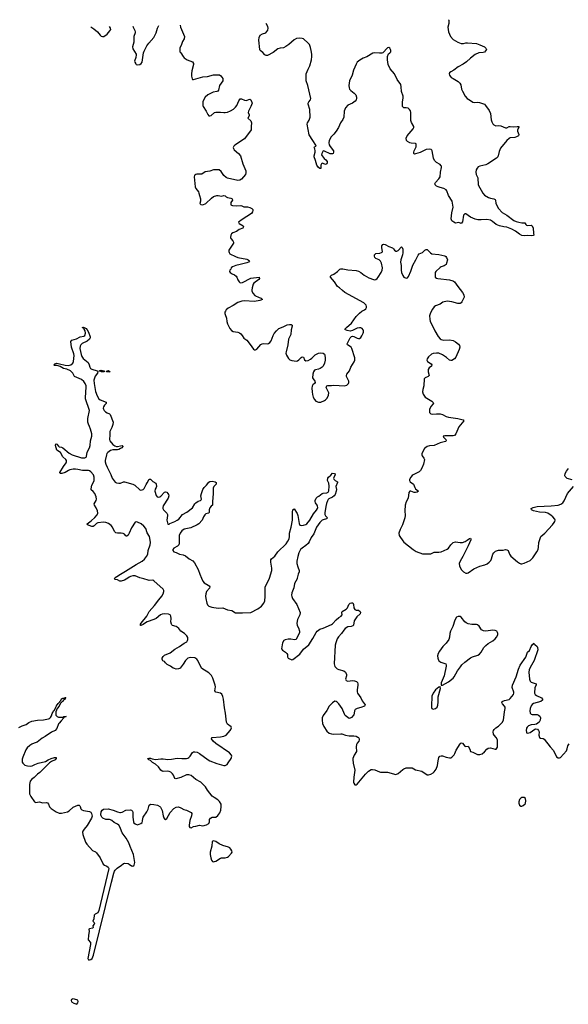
# Model space of a CAD drawing. Header units: inches. Extents: x 2323336 to 2565056, y 902223 to 1020938.
# Tile 3 of 43: x 2348274 to 2357663, y 1002705 to 1019557. Entities that reach past the tile are written whole.
import ezdxf

# ---------------------------------------------------------------- set-up
doc = ezdxf.new("R2010")
doc.units = ezdxf.units.IN
doc.header["$MEASUREMENT"] = 0
for name, color, linetype in [('C3040', 7, 'Continuous'), ('C3041', 7, 'Continuous'), ('C3050', 7, 'Continuous'), ('C3051', 7, 'Continuous')]:
    doc.layers.add(name, color=color, linetype=linetype)

msp = doc.modelspace()

# ---------------------------------------------------------------- linework, layer by layer
at = {"layer": 'C3040', "color": 6, "elevation": 200}
for points in [[(2350000, 1009949), (2349990, 1009950), (2349949, 1009968), (2349910, 1009978), (2349899, 1009990), (2349904, 1010000)], [(2348258, 1007442), (2348314, 1007470), (2348385, 1007495), (2348430, 1007530), (2348484, 1007550), (2348578, 1007570), (2348683, 1007577), (2348768, 1007592), (2348782, 1007598), (2348804, 1007616), (2348819, 1007641), (2348830, 1007682), (2348843, 1007697), (2348850, 1007730), (2348864, 1007736), (2348886, 1007774), (2348890, 1007791), (2348906, 1007814), (2348910, 1007831), (2348921, 1007839), (2348930, 1007856), (2348977, 1007903), (2348990, 1007931), (2349010, 1007943), (2349037, 1007943), (2349050, 1007956), (2349057, 1007957), (2349062, 1007950), (2349055, 1007945), (2349050, 1007926), (2349016, 1007904), (2349011, 1007890), (2348996, 1007884), (2348991, 1007870), (2348976, 1007864), (2348954, 1007826), (2348950, 1007809), (2348913, 1007767), (2348894, 1007710), (2348894, 1007674), (2348895, 1007655), (2348903, 1007643), (2348913, 1007633), (2348941, 1007621), (2348983, 1007617), (2349019, 1007621), (2349030, 1007630), (2349054, 1007634), (2349072, 1007630), (2349042, 1007622), (2349034, 1007626), (2349031, 1007610), (2348981, 1007559), (2348950, 1007515), (2348937, 1007503), (2348910, 1007424), (2348881, 1007390), (2348819, 1007361), (2348710, 1007290), (2348657, 1007263), (2348572, 1007190), (2348523, 1007177), (2348481, 1007159), (2348445, 1007135), (2348404, 1007096), (2348378, 1007062), (2348326, 1006934), (2348317, 1006903), (2348315, 1006870), (2348319, 1006850), (2348330, 1006830), (2348361, 1006801), (2348410, 1006784), (2348461, 1006779), (2348490, 1006787), (2348533, 1006810), (2348590, 1006832), (2348717, 1006863), (2348761, 1006890), (2348812, 1006912), (2348870, 1006931), (2348896, 1006930), (2348896, 1006910), (2348879, 1006890), (2348818, 1006862), (2348782, 1006838), (2348618, 1006670), (2348578, 1006642), (2348524, 1006590), (2348482, 1006558), (2348455, 1006525), (2348440, 1006470), (2348444, 1006310), (2348462, 1006262), (2348530, 1006170), (2348550, 1006159), (2348610, 1006169), (2348670, 1006153), (2348730, 1006157), (2348750, 1006154), (2348768, 1006130), (2348787, 1006087), (2348814, 1006054), (2348900, 1006000), (2348950, 1005979), (2348990, 1005975), (2349090, 1006001), (2349121, 1006019), (2349190, 1006079), (2349270, 1006112), (2349290, 1006111), (2349301, 1006101), (2349309, 1006090), (2349320, 1006050), (2349335, 1006035), (2349364, 1006024), (2349470, 1006003), (2349490, 1005992), (2349502, 1005970), (2349512, 1005928), (2349511, 1005909), (2349504, 1005890), (2349430, 1005765), (2349376, 1005704), (2349353, 1005670), (2349347, 1005650), (2349355, 1005610), (2349403, 1005483), (2349425, 1005445), (2349518, 1005338), (2349570, 1005313), (2349590, 1005297), (2349651, 1005210), (2349702, 1005102), (2349724, 1005084), (2349767, 1005070), (2349790, 1005055), (2349799, 1005030), (2349627, 1004310), (2349610, 1004273), (2349590, 1004257), (2349566, 1004250), (2349551, 1004230), (2349544, 1004170), (2349524, 1004130), (2349550, 1004107), (2349555, 1004090), (2349550, 1004075), (2349527, 1004050), (2349530, 1004022), (2349521, 1004010), (2349470, 1003998), (2349459, 1003990), (2349461, 1003950), (2349451, 1003889), (2349447, 1003810), (2349483, 1003763), (2349488, 1003730), (2349439, 1003490), (2349450, 1003467), (2349470, 1003464), (2349490, 1003471), (2349514, 1003490), (2349535, 1003545), (2349845, 1004795), (2349885, 1004950), (2349897, 1004983), (2349910, 1005003), (2349945, 1005035), (2350000, 1005073)], [(2350000, 1005717), (2349995, 1005730), (2349973, 1005770), (2349950, 1005791), (2349890, 1005815), (2349851, 1005851), (2349830, 1005864), (2349810, 1005868), (2349750, 1005868), (2349698, 1005890), (2349677, 1005910), (2349667, 1005930), (2349664, 1005950), (2349670, 1006001), (2349686, 1006030), (2349710, 1006045), (2349790, 1006052), (2349876, 1006030), (2349950, 1005997), (2349990, 1005986), (2350000, 1005987)]]:
    msp.add_lwpolyline(points, dxfattribs=at)
msp.add_lwpolyline([(2349183, 1002797), (2349163, 1002790), (2349154, 1002770), (2349161, 1002750), (2349203, 1002723), (2349250, 1002705), (2349271, 1002730), (2349275, 1002755), (2349270, 1002777), (2349210, 1002796)], close=True, dxfattribs=at)
at = {"layer": 'C3041', "color": 6}
for points, elevation in [([(2349489, 1019436), (2349490, 1019436), (2349542, 1019402), (2349608, 1019350), (2349653, 1019293), (2349670, 1019276), (2349690, 1019267), (2349715, 1019270), (2349769, 1019310), (2349816, 1019364), (2349832, 1019390), (2349828, 1019410), (2349813, 1019442)], 300), ([(2350000, 1010768), (2349948, 1010768), (2349917, 1010777), (2349898, 1010798), (2349860, 1010870), (2349838, 1010898), (2349793, 1010933), (2349750, 1010950), (2349710, 1010958), (2349610, 1010946), (2349586, 1010934), (2349550, 1010897), (2349530, 1010885), (2349510, 1010883), (2349436, 1010910), (2349427, 1010930), (2349498, 1010982), (2349561, 1011039), (2349598, 1011082), (2349611, 1011110), (2349607, 1011150), (2349583, 1011203), (2349552, 1011250), (2349550, 1011270), (2349582, 1011330), (2349588, 1011350), (2349584, 1011390), (2349558, 1011450), (2349530, 1011484), (2349499, 1011510), (2349495, 1011530), (2349508, 1011590), (2349534, 1011630), (2349550, 1011670), (2349549, 1011730), (2349535, 1011770), (2349490, 1011821), (2349470, 1011836), (2349450, 1011843), (2349350, 1011841), (2349270, 1011860), (2349230, 1011865), (2349190, 1011864), (2349130, 1011852), (2349110, 1011844), (2349054, 1011806), (2348997, 1011790), (2348970, 1011790), (2348963, 1011803), (2348962, 1011810), (2349021, 1011910), (2349069, 1011970), (2349077, 1011990), (2349075, 1012010), (2349065, 1012030), (2349010, 1012077), (2348972, 1012152), (2348910, 1012191), (2348888, 1012270), (2348890, 1012299), (2348910, 1012290), (2348936, 1012256), (2348948, 1012248), (2348990, 1012240), (2349010, 1012231), (2349121, 1012141), (2349170, 1012112), (2349330, 1012060), (2349370, 1012057), (2349390, 1012061), (2349410, 1012069), (2349417, 1012083), (2349427, 1012153), (2349471, 1012230), (2349480, 1012270), (2349484, 1012350), (2349509, 1012430), (2349506, 1012470), (2349488, 1012550), (2349470, 1012596), (2349450, 1012632), (2349441, 1012670), (2349441, 1012730), (2349471, 1012870), (2349401, 1013070), (2349399, 1013090), (2349412, 1013270), (2349410, 1013290), (2349393, 1013333), (2349370, 1013365), (2349330, 1013397), (2349290, 1013419), (2349210, 1013450), (2349183, 1013510), (2349145, 1013545), (2349078, 1013578), (2349026, 1013590), (2348964, 1013624), (2348918, 1013638), (2348870, 1013640), (2348862, 1013642), (2348859, 1013650), (2348874, 1013670), (2348910, 1013676), (2348956, 1013670), (2349050, 1013642), (2349110, 1013637), (2349150, 1013651), (2349184, 1013676), (2349197, 1013710), (2349205, 1013810), (2349199, 1013839), (2349163, 1013950), (2349148, 1014050), (2349168, 1014070), (2349247, 1014093), (2349310, 1014128), (2349370, 1014142), (2349387, 1014153), (2349399, 1014190), (2349394, 1014234), (2349378, 1014258), (2349364, 1014270), (2349362, 1014282), (2349345, 1014290), (2349368, 1014292), (2349410, 1014270), (2349430, 1014247), (2349452, 1014210), (2349482, 1014130), (2349482, 1014110), (2349471, 1014090), (2349430, 1014056), (2349345, 1014015), (2349318, 1013990), (2349309, 1013970), (2349304, 1013930), (2349325, 1013825), (2349339, 1013790), (2349360, 1013760), (2349448, 1013690), (2349465, 1013650), (2349473, 1013610), (2349488, 1013588), (2349510, 1013576), (2349599, 1013550), (2349614, 1013534), (2349603, 1013510), (2349563, 1013457), (2349544, 1013390), (2349546, 1013330), (2349573, 1013193), (2349600, 1013120), (2349629, 1013070), (2349653, 1013053), (2349752, 1013010), (2349752, 1012990), (2349723, 1012957), (2349708, 1012932), (2349705, 1012910), (2349709, 1012890), (2349718, 1012870), (2349743, 1012843), (2349770, 1012826), (2349810, 1012810), (2349821, 1012801), (2349874, 1012670), (2349870, 1012630), (2349850, 1012576), (2349816, 1012510), (2349819, 1012450), (2349810, 1012370), (2349816, 1012350), (2349870, 1012284), (2349902, 1012262), (2349930, 1012254), (2349950, 1012254), (2350000, 1012264)], 200), ([(2350000, 1012217), (2349970, 1012199), (2349947, 1012193), (2349870, 1012194), (2349830, 1012182), (2349781, 1012150), (2349766, 1012130), (2349758, 1012110), (2349739, 1012010), (2349739, 1011990), (2349747, 1011950), (2349770, 1011896), (2349835, 1011775), (2349858, 1011710), (2349910, 1011644), (2349930, 1011628), (2349970, 1011622), (2349995, 1011625), (2350000, 1011627)], 200), ([(2349904, 1010000), (2349909, 1010010), (2349934, 1010030), (2350000, 1010068)], 200)]:
    msp.add_lwpolyline(points, dxfattribs=dict(at, elevation=elevation))
at = {"layer": 'C3041', "color": 6, "elevation": 200}
for points in [[(2349710, 1013529), (2349675, 1013530), (2349643, 1013543), (2349637, 1013550), (2349670, 1013560), (2349718, 1013550), (2349718, 1013530)], [(2349810, 1013528), (2349758, 1013530), (2349766, 1013550), (2349791, 1013551), (2349802, 1013550), (2349825, 1013530)]]:
    msp.add_lwpolyline(points, close=True, dxfattribs=at)
at = {"layer": 'C3050', "color": 6, "elevation": 200}
for points in [[(2350000, 1005987), (2350030, 1005991), (2350090, 1006030), (2350170, 1006032), (2350188, 1006028), (2350204, 1006010), (2350210, 1005990), (2350208, 1005908), (2350222, 1005830), (2350230, 1005813), (2350250, 1005795), (2350290, 1005776), (2350350, 1005799), (2350370, 1005817), (2350378, 1005842), (2350383, 1005890), (2350390, 1005910), (2350450, 1005997), (2350472, 1006048), (2350489, 1006111), (2350510, 1006129), (2350570, 1006126), (2350630, 1006114), (2350670, 1006092), (2350681, 1006081), (2350698, 1006058), (2350710, 1006022), (2350728, 1005930), (2350739, 1005899), (2350750, 1005879), (2350770, 1005869), (2350794, 1005886), (2350850, 1005989), (2350910, 1006057), (2350950, 1006080), (2350990, 1006084), (2351030, 1006070), (2351081, 1006041), (2351131, 1006030), (2351206, 1005986), (2351220, 1005970), (2351214, 1005930), (2351188, 1005852), (2351175, 1005770), (2351173, 1005750), (2351184, 1005730), (2351210, 1005728), (2351250, 1005749), (2351290, 1005753), (2351350, 1005774), (2351410, 1005762), (2351470, 1005775), (2351510, 1005801), (2351521, 1005830), (2351524, 1005870), (2351538, 1005890), (2351570, 1005909), (2351630, 1005907), (2351664, 1005936), (2351698, 1005982), (2351717, 1006030), (2351723, 1006090), (2351720, 1006130), (2351696, 1006176), (2351666, 1006206), (2351603, 1006243), (2351570, 1006270), (2351489, 1006370), (2351455, 1006430), (2351374, 1006510), (2351291, 1006551), (2351210, 1006619), (2351170, 1006635), (2351130, 1006632), (2351030, 1006590), (2350944, 1006564), (2350930, 1006571), (2350906, 1006626), (2350889, 1006649), (2350858, 1006678), (2350832, 1006692), (2350810, 1006696), (2350730, 1006689), (2350710, 1006696), (2350690, 1006712), (2350648, 1006768), (2350598, 1006818), (2350546, 1006846), (2350510, 1006877), (2350483, 1006890), (2350461, 1006910), (2350484, 1006916), (2350510, 1006916), (2350544, 1006904), (2350597, 1006897), (2350690, 1006908), (2350729, 1006909), (2350810, 1006897), (2350870, 1006900), (2350970, 1006918), (2351050, 1006913), (2351130, 1006914), (2351150, 1006919), (2351170, 1006932), (2351190, 1006952), (2351230, 1007014), (2351250, 1007025), (2351270, 1007027), (2351310, 1007018), (2351350, 1006999), (2351500, 1006890), (2351530, 1006873), (2351650, 1006828), (2351770, 1006795), (2351790, 1006794), (2351823, 1006810), (2351844, 1006836), (2351892, 1006910), (2351903, 1006950), (2351898, 1006970), (2351862, 1007010), (2351633, 1007170), (2351585, 1007210), (2351557, 1007250), (2351564, 1007270), (2351570, 1007273), (2351710, 1007286), (2351770, 1007297), (2351807, 1007310), (2351878, 1007390), (2351890, 1007410), (2351897, 1007437), (2351894, 1007454), (2351830, 1007501), (2351814, 1007534), (2351796, 1007690), (2351777, 1007777), (2351764, 1007930), (2351753, 1007973), (2351733, 1008013), (2351713, 1008030), (2351629, 1008049), (2351612, 1008070), (2351623, 1008137), (2351620, 1008170), (2351577, 1008290), (2351554, 1008334), (2351510, 1008377), (2351391, 1008451), (2351366, 1008490), (2351323, 1008590), (2351308, 1008610), (2351270, 1008633), (2351190, 1008643), (2351150, 1008627), (2351112, 1008590), (2351073, 1008527), (2351021, 1008459), (2351010, 1008450), (2350990, 1008445), (2350950, 1008444), (2350921, 1008450), (2350900, 1008460), (2350854, 1008494), (2350799, 1008519), (2350772, 1008552), (2350751, 1008570), (2350724, 1008584), (2350716, 1008596), (2350711, 1008610), (2350714, 1008630), (2350730, 1008660), (2350750, 1008681), (2350850, 1008721), (2350930, 1008785), (2351009, 1008830), (2351091, 1008889), (2351133, 1008910), (2351148, 1008930), (2351153, 1008950), (2351150, 1008981), (2351134, 1009010), (2351094, 1009050), (2351030, 1009093), (2350997, 1009137), (2350970, 1009163), (2350950, 1009174), (2350890, 1009186), (2350878, 1009198), (2350870, 1009210), (2350861, 1009250), (2350864, 1009310), (2350860, 1009350), (2350850, 1009371), (2350821, 1009381), (2350750, 1009390), (2350710, 1009384), (2350685, 1009370), (2350610, 1009308), (2350570, 1009289), (2350456, 1009250), (2350426, 1009234), (2350390, 1009203), (2350350, 1009186), (2350343, 1009190), (2350343, 1009210), (2350354, 1009230), (2350451, 1009349), (2350491, 1009429), (2350580, 1009530), (2350656, 1009630), (2350708, 1009690), (2350730, 1009730), (2350741, 1009770), (2350739, 1009790), (2350728, 1009810), (2350570, 1009953), (2350550, 1009962), (2350490, 1009960), (2350470, 1009965), (2350400, 1009990), (2350353, 1010000)], [(2350124, 1010000), (2350070, 1009962), (2350010, 1009948), (2350000, 1009949)], [(2351387, 1010000), (2351410, 1009945), (2351430, 1009917), (2351501, 1009881), (2351514, 1009870), (2351526, 1009850), (2351521, 1009830), (2351472, 1009770), (2351458, 1009730), (2351452, 1009690), (2351457, 1009650), (2351478, 1009570), (2351490, 1009540), (2351510, 1009521), (2351565, 1009505), (2351670, 1009488), (2351750, 1009490), (2351830, 1009459), (2351907, 1009447), (2351970, 1009407), (2352090, 1009403), (2352230, 1009413), (2352350, 1009474), (2352410, 1009520), (2352450, 1009569), (2352467, 1009610), (2352476, 1009684), (2352476, 1009850), (2352550, 1009993), (2352552, 1010000)], [(2353024, 1010000), (2353022, 1009990), (2352979, 1009910), (2352966, 1009834), (2352934, 1009750), (2352928, 1009710), (2352930, 1009683), (2352941, 1009650), (2353018, 1009550), (2353074, 1009410), (2353071, 1009370), (2353030, 1009290), (2353018, 1009230), (2353025, 1009190), (2353043, 1009150), (2353060, 1009090), (2353060, 1009070), (2353006, 1008950), (2352977, 1008943), (2352916, 1008956), (2352870, 1008955), (2352816, 1008944), (2352792, 1008930), (2352769, 1008890), (2352756, 1008790), (2352770, 1008767), (2352825, 1008730), (2352847, 1008707), (2352857, 1008690), (2352860, 1008650), (2352868, 1008628), (2352930, 1008600), (2352950, 1008604), (2353070, 1008699), (2353130, 1008786), (2353221, 1008859), (2353292, 1008968), (2353347, 1009070), (2353365, 1009090), (2353410, 1009128), (2353470, 1009144), (2353610, 1009207), (2353630, 1009220), (2353690, 1009288), (2353734, 1009326), (2353775, 1009350), (2353790, 1009364), (2353794, 1009370), (2353789, 1009410), (2353791, 1009430), (2353860, 1009470), (2353883, 1009490), (2353909, 1009550), (2353929, 1009571), (2353950, 1009578), (2353974, 1009574), (2353985, 1009550), (2353993, 1009490), (2354010, 1009464), (2354034, 1009453), (2354070, 1009449), (2354103, 1009430), (2354107, 1009410), (2354100, 1009390), (2354045, 1009335), (2353997, 1009270), (2353984, 1009196), (2353976, 1009184), (2353947, 1009173), (2353890, 1009166), (2353845, 1009135), (2353822, 1009110), (2353784, 1009050), (2353730, 1008992), (2353710, 1008959), (2353684, 1008890), (2353675, 1008850), (2353658, 1008530), (2353670, 1008489), (2353710, 1008446), (2353733, 1008433), (2353821, 1008410), (2353852, 1008390), (2353869, 1008349), (2353869, 1008330), (2353850, 1008270), (2353861, 1008250), (2353890, 1008234), (2353970, 1008246), (2354002, 1008242), (2354036, 1008230), (2354053, 1008213), (2354062, 1008190), (2354063, 1008170), (2354050, 1008090), (2354052, 1008052), (2354058, 1008030), (2354113, 1007950), (2354138, 1007898), (2354186, 1007830), (2354174, 1007810), (2354110, 1007784), (2354050, 1007768), (2354016, 1007750), (2354002, 1007730), (2354001, 1007690), (2353990, 1007658), (2353950, 1007612), (2353930, 1007600), (2353910, 1007597), (2353846, 1007650), (2353830, 1007670), (2353791, 1007770), (2353735, 1007850), (2353710, 1007877), (2353690, 1007890), (2353670, 1007892), (2353630, 1007866), (2353570, 1007810), (2353528, 1007732), (2353470, 1007650), (2353453, 1007610), (2353448, 1007570), (2353456, 1007510), (2353478, 1007458), (2353530, 1007381), (2353570, 1007347), (2353610, 1007334), (2353651, 1007329), (2353770, 1007336), (2353790, 1007334), (2353850, 1007312), (2353910, 1007298), (2353990, 1007303), (2354032, 1007292), (2354060, 1007280), (2354073, 1007270), (2354085, 1007250), (2354085, 1007230), (2354076, 1007210), (2354050, 1007174), (2354040, 1007150), (2354034, 1007110), (2354038, 1007030), (2354001, 1006970), (2353975, 1006910), (2353973, 1006893), (2353982, 1006830), (2354010, 1006710), (2353994, 1006594), (2353989, 1006510), (2353991, 1006490), (2354010, 1006461), (2354030, 1006459), (2354050, 1006471), (2354194, 1006646), (2354245, 1006695), (2354290, 1006722), (2354310, 1006724), (2354350, 1006717), (2354430, 1006682), (2354450, 1006678), (2354570, 1006680), (2354710, 1006639), (2354750, 1006656), (2354830, 1006724), (2354850, 1006736), (2354890, 1006750), (2354970, 1006753), (2354990, 1006750), (2355050, 1006720), (2355157, 1006697), (2355250, 1006635), (2355270, 1006633), (2355310, 1006642), (2355350, 1006665), (2355370, 1006683), (2355403, 1006730), (2355424, 1006790), (2355434, 1006870), (2355449, 1006930), (2355465, 1006950), (2355490, 1006960), (2355510, 1006959), (2355570, 1006936), (2355630, 1006924), (2355650, 1006925), (2355670, 1006935), (2355710, 1006974), (2355723, 1006997), (2355744, 1007056), (2355810, 1007161), (2355830, 1007178), (2355850, 1007172), (2355890, 1007125), (2355910, 1007117), (2355950, 1007126), (2355980, 1007070), (2355991, 1007031), (2356030, 1007023), (2356086, 1006990), (2356110, 1006983), (2356150, 1006982), (2356190, 1006995), (2356230, 1007029), (2356266, 1007074), (2356290, 1007089), (2356330, 1007094), (2356410, 1007070), (2356430, 1007073), (2356450, 1007108), (2356453, 1007127), (2356451, 1007230), (2356430, 1007273), (2356392, 1007310), (2356380, 1007330), (2356375, 1007370), (2356380, 1007390), (2356392, 1007410), (2356422, 1007438), (2356470, 1007467), (2356494, 1007486), (2356531, 1007529), (2356554, 1007570), (2356571, 1007710), (2356584, 1007770), (2356580, 1007790), (2356570, 1007808), (2356535, 1007850), (2356526, 1007870), (2356530, 1007890), (2356570, 1007905), (2356650, 1007922), (2356670, 1007938), (2356727, 1008010), (2356731, 1008030), (2356729, 1008050), (2356704, 1008130), (2356707, 1008170), (2356769, 1008310), (2356810, 1008439), (2356840, 1008510), (2356934, 1008646), (2356967, 1008730), (2356997, 1008763), (2357030, 1008832), (2357050, 1008864), (2357066, 1008874), (2357070, 1008885), (2357090, 1008861), (2357132, 1008832), (2357138, 1008810), (2357139, 1008770), (2357077, 1008590), (2357010, 1008469), (2356994, 1008430), (2356987, 1008390), (2356997, 1008270), (2357010, 1008234), (2357030, 1008216), (2357112, 1008190), (2357113, 1008170), (2357091, 1008130), (2357085, 1008030), (2357097, 1008010), (2357120, 1007990), (2357204, 1007950), (2357222, 1007930), (2357220, 1007910), (2357192, 1007888), (2357066, 1007854), (2357043, 1007837), (2357025, 1007815), (2357010, 1007770), (2357003, 1007730), (2357008, 1007688), (2357027, 1007670), (2357045, 1007665), (2357130, 1007665), (2357155, 1007655), (2357175, 1007635), (2357186, 1007610), (2357184, 1007570), (2357165, 1007535), (2357120, 1007500), (2357090, 1007492), (2357027, 1007490), (2356980, 1007470), (2356960, 1007450), (2356948, 1007430), (2356940, 1007390), (2356945, 1007365), (2356950, 1007353), (2356970, 1007345), (2357010, 1007360), (2357090, 1007417), (2357110, 1007422), (2357135, 1007415), (2357153, 1007393), (2357163, 1007370), (2357160, 1007310), (2357171, 1007271), (2357190, 1007261), (2357230, 1007257), (2357250, 1007244), (2357350, 1007112), (2357407, 1007050), (2357463, 1006943), (2357490, 1006923), (2357510, 1006923), (2357528, 1006930), (2357634, 1007046), (2357645, 1007075), (2357657, 1007130), (2357675, 1007165)], [(2350000, 1005073), (2350010, 1005080), (2350050, 1005115), (2350070, 1005121), (2350130, 1005115), (2350150, 1005106), (2350190, 1005075), (2350210, 1005069), (2350233, 1005087), (2350244, 1005130), (2350223, 1005270), (2350165, 1005405), (2350143, 1005470), (2350096, 1005550), (2350030, 1005642), (2350000, 1005717)]]:
    msp.add_lwpolyline(points, dxfattribs=at)
at = {"layer": 'C3050', "color": 6}
for points, elevation in [([(2355776, 1009344), (2355750, 1009330), (2355721, 1009279), (2355688, 1009170), (2355646, 1009094), (2355636, 1009050), (2355629, 1008990), (2355617, 1008950), (2355570, 1008886), (2355515, 1008830), (2355490, 1008790), (2355457, 1008750), (2355437, 1008710), (2355424, 1008670), (2355428, 1008628), (2355433, 1008610), (2355450, 1008583), (2355481, 1008561), (2355550, 1008541), (2355565, 1008530), (2355573, 1008510), (2355573, 1008490), (2355538, 1008330), (2355486, 1008206), (2355485, 1008165), (2355510, 1008165), (2355610, 1008223), (2355693, 1008290), (2355710, 1008308), (2355768, 1008412), (2355816, 1008484), (2355843, 1008517), (2355890, 1008562), (2355990, 1008638), (2356025, 1008655), (2356117, 1008683), (2356142, 1008698), (2356170, 1008730), (2356217, 1008810), (2356250, 1008849), (2356290, 1008879), (2356370, 1008927), (2356410, 1008960), (2356435, 1008990), (2356455, 1009030), (2356458, 1009050), (2356454, 1009070), (2356440, 1009090), (2356410, 1009105), (2356370, 1009108), (2356250, 1009091), (2356210, 1009096), (2356177, 1009117), (2356137, 1009177), (2356110, 1009200), (2356090, 1009206), (2356010, 1009208), (2355950, 1009218), (2355915, 1009235), (2355893, 1009253), (2355830, 1009332), (2355810, 1009341)], 300), ([(2355470, 1008146), (2355464, 1008136), (2355450, 1008134), (2355390, 1008089), (2355350, 1008030), (2355330, 1007977), (2355319, 1007810), (2355323, 1007783), (2355330, 1007766), (2355350, 1007756), (2355390, 1007766), (2355417, 1007790), (2355430, 1007824), (2355436, 1007876), (2355435, 1007965), (2355474, 1008110)], 300), ([(2356890, 1006246), (2356870, 1006243), (2356850, 1006233), (2356830, 1006211), (2356815, 1006170), (2356815, 1006150), (2356830, 1006112), (2356850, 1006098), (2356870, 1006098), (2356890, 1006107), (2356923, 1006137), (2356930, 1006150), (2356935, 1006190), (2356930, 1006230), (2356910, 1006244)], 200), ([(2351590, 1005502), (2351570, 1005490), (2351562, 1005410), (2351536, 1005310), (2351535, 1005270), (2351543, 1005210), (2351556, 1005170), (2351572, 1005152), (2351590, 1005146), (2351610, 1005147), (2351630, 1005154), (2351710, 1005208), (2351730, 1005215), (2351790, 1005211), (2351830, 1005222), (2351850, 1005236), (2351901, 1005290), (2351910, 1005310), (2351907, 1005330), (2351890, 1005359), (2351870, 1005381), (2351850, 1005395), (2351750, 1005424), (2351690, 1005453), (2351630, 1005492)], 200)]:
    msp.add_lwpolyline(points, close=True, dxfattribs=dict(at, elevation=elevation))
at = {"layer": 'C3051', "color": 6}
for points, elevation in [([(2355611, 1019557), (2355616, 1019550), (2355616, 1019490), (2355599, 1019430), (2355613, 1019350), (2355646, 1019270), (2355690, 1019219), (2355771, 1019170), (2355830, 1019150), (2355870, 1019148), (2355910, 1019160), (2355937, 1019163), (2356090, 1019148), (2356150, 1019127), (2356226, 1019090), (2356254, 1019070), (2356261, 1019050), (2356230, 1019003), (2356205, 1018995), (2356130, 1018990), (2356070, 1018963), (2355990, 1018900), (2355923, 1018837), (2355863, 1018797), (2355777, 1018750), (2355706, 1018694), (2355650, 1018666), (2355631, 1018650), (2355626, 1018630), (2355631, 1018610), (2355642, 1018590), (2355661, 1018570), (2355691, 1018550), (2355780, 1018500), (2355809, 1018470), (2355822, 1018442), (2355837, 1018370), (2355852, 1018332), (2355899, 1018250), (2355933, 1018210), (2355990, 1018175), (2356030, 1018144), (2356050, 1018139), (2356110, 1018144), (2356142, 1018142), (2356210, 1018118), (2356229, 1018109), (2356247, 1018090), (2356310, 1018006), (2356330, 1017950), (2356345, 1017845), (2356354, 1017810), (2356370, 1017775), (2356390, 1017756), (2356422, 1017742), (2356470, 1017746), (2356510, 1017738), (2356590, 1017704), (2356610, 1017708), (2356651, 1017729), (2356670, 1017730), (2356730, 1017721), (2356790, 1017732), (2356814, 1017730), (2356815, 1017710), (2356796, 1017670), (2356793, 1017650), (2356815, 1017595), (2356808, 1017570), (2356774, 1017550), (2356750, 1017542), (2356670, 1017533), (2356650, 1017524), (2356610, 1017490), (2356504, 1017356), (2356481, 1017299), (2356463, 1017230), (2356455, 1017210), (2356437, 1017190), (2356288, 1017090), (2356250, 1017076), (2356148, 1017052), (2356122, 1017038), (2356103, 1017017), (2356087, 1016990), (2356078, 1016950), (2356088, 1016910), (2356117, 1016850), (2356122, 1016730), (2356200, 1016590), (2356230, 1016554), (2356296, 1016516), (2356330, 1016504), (2356390, 1016493), (2356410, 1016480), (2356418, 1016470), (2356422, 1016410), (2356468, 1016328), (2356530, 1016256), (2356610, 1016209), (2356730, 1016118), (2356770, 1016103), (2356814, 1016094), (2356870, 1016082), (2356910, 1016083), (2356919, 1016079), (2356937, 1016050), (2356950, 1016040), (2356970, 1016036), (2357030, 1016042), (2357047, 1016030), (2357060, 1015990), (2357065, 1015905), (2357074, 1015870), (2357059, 1015861), (2357030, 1015856), (2356963, 1015863), (2356910, 1015859), (2356870, 1015865), (2356830, 1015887), (2356759, 1015939), (2356694, 1015974), (2356610, 1016004), (2356559, 1016010), (2356487, 1016030), (2356430, 1016054), (2356366, 1016106), (2356330, 1016125), (2356270, 1016139), (2356170, 1016133), (2356114, 1016134), (2356070, 1016141), (2355990, 1016177), (2355910, 1016232), (2355890, 1016235), (2355869, 1016211), (2355850, 1016098), (2355830, 1016069), (2355790, 1016084), (2355730, 1016077), (2355704, 1016090), (2355670, 1016117), (2355656, 1016150), (2355671, 1016251), (2355692, 1016350), (2355676, 1016450), (2355610, 1016550), (2355584, 1016630), (2355570, 1016648), (2355530, 1016668), (2355470, 1016683), (2355436, 1016696), (2355408, 1016710), (2355382, 1016730), (2355379, 1016750), (2355391, 1016770), (2355449, 1016831), (2355471, 1016870), (2355478, 1016950), (2355493, 1017030), (2355491, 1017050), (2355484, 1017064), (2355470, 1017077), (2355410, 1017113), (2355374, 1017150), (2355358, 1017190), (2355335, 1017310), (2355330, 1017322), (2355315, 1017335), (2355281, 1017341), (2355230, 1017334), (2355130, 1017283), (2355050, 1017259), (2355030, 1017258), (2355022, 1017270), (2355021, 1017290), (2355025, 1017310), (2355057, 1017383), (2355061, 1017410), (2355058, 1017430), (2355050, 1017438), (2355040, 1017440), (2354976, 1017444), (2354949, 1017450), (2354911, 1017470), (2354894, 1017490), (2354889, 1017530), (2354903, 1017570), (2355007, 1017690), (2355018, 1017710), (2355018, 1017730), (2354980, 1017800), (2354969, 1017830), (2354966, 1017850), (2354968, 1017968), (2354960, 1018000), (2354943, 1018023), (2354921, 1018041), (2354890, 1018050), (2354850, 1018048), (2354828, 1018070), (2354824, 1018150), (2354835, 1018215), (2354835, 1018250), (2354807, 1018330), (2354805, 1018410), (2354798, 1018450), (2354735, 1018535), (2354687, 1018630), (2354617, 1018717), (2354582, 1018790), (2354570, 1018870), (2354571, 1018930), (2354588, 1018972), (2354609, 1018990), (2354623, 1019010), (2354624, 1019030), (2354621, 1019050), (2354610, 1019069), (2354590, 1019079), (2354570, 1019073), (2354489, 1018991), (2354470, 1018986), (2354430, 1018986), (2354348, 1018992), (2354315, 1018985), (2354217, 1018923), (2354150, 1018898), (2354095, 1018865), (2354050, 1018830), (2354030, 1018799), (2353988, 1018692), (2353966, 1018610), (2353920, 1018510), (2353910, 1018470), (2353908, 1018430), (2353912, 1018390), (2353921, 1018370), (2353944, 1018344), (2354000, 1018300), (2354024, 1018270), (2354039, 1018230), (2354040, 1018210), (2354033, 1018187), (2354016, 1018163), (2353968, 1018130), (2353890, 1018094), (2353850, 1018050), (2353826, 1017990), (2353820, 1017890), (2353807, 1017850), (2353763, 1017790), (2353730, 1017710), (2353693, 1017650), (2353650, 1017599), (2353605, 1017555), (2353569, 1017491), (2353563, 1017450), (2353570, 1017416), (2353587, 1017387), (2353647, 1017310), (2353647, 1017290), (2353641, 1017270), (2353630, 1017261), (2353590, 1017260), (2353490, 1017309), (2353468, 1017312), (2353446, 1017270), (2353442, 1017242), (2353448, 1017228), (2353484, 1017184), (2353516, 1017156), (2353536, 1017130), (2353537, 1017110), (2353532, 1017090), (2353510, 1017078), (2353470, 1017098), (2353450, 1017101), (2353437, 1017090), (2353430, 1017070), (2353430, 1017008), (2353410, 1017009), (2353390, 1017029), (2353362, 1017070), (2353338, 1017150), (2353311, 1017210), (2353311, 1017230), (2353330, 1017290), (2353331, 1017311), (2353326, 1017346), (2353314, 1017370), (2353320, 1017380), (2353347, 1017393), (2353343, 1017410), (2353292, 1017492), (2353227, 1017587), (2353194, 1017770), (2353200, 1017790), (2353230, 1017840), (2353243, 1017890), (2353242, 1018022), (2353213, 1018110), (2353211, 1018130), (2353220, 1018150), (2353252, 1018188), (2353254, 1018210), (2353203, 1018430), (2353176, 1018510), (2353177, 1018630), (2353210, 1018710), (2353242, 1018770), (2353270, 1018870), (2353275, 1018925), (2353273, 1018970), (2353262, 1019030), (2353250, 1019081), (2353231, 1019130), (2353210, 1019158), (2353130, 1019228), (2353110, 1019237), (2353070, 1019244), (2353010, 1019234), (2352970, 1019213), (2352879, 1019130), (2352830, 1019096), (2352790, 1019078), (2352730, 1019069), (2352690, 1019056), (2352610, 1018997), (2352514, 1018946), (2352490, 1018944), (2352470, 1018957), (2352436, 1018996), (2352392, 1019030), (2352385, 1019045), (2352365, 1019205), (2352371, 1019250), (2352392, 1019290), (2352430, 1019314), (2352486, 1019334), (2352522, 1019378), (2352527, 1019410), (2352519, 1019439), (2352493, 1019490)], 300), ([(2350210, 1019449), (2350214, 1019430), (2350246, 1019370), (2350251, 1019350), (2350250, 1019330), (2350229, 1019270), (2350225, 1019170), (2350204, 1019090), (2350210, 1019061), (2350267, 1018970), (2350270, 1018954), (2350264, 1018910), (2350237, 1018850), (2350242, 1018830), (2350260, 1018800), (2350270, 1018791), (2350290, 1018787), (2350330, 1018791), (2350354, 1018806), (2350369, 1018830), (2350394, 1018990), (2350403, 1019017), (2350448, 1019112), (2350482, 1019158), (2350570, 1019251), (2350608, 1019332), (2350631, 1019410), (2350654, 1019456)], 300), ([(2351019, 1019462), (2351027, 1019430), (2351097, 1019270), (2351090, 1019230), (2351058, 1019182), (2351044, 1019130), (2351017, 1019070), (2351013, 1019030), (2351017, 1019010), (2351029, 1018990), (2351070, 1018925), (2351090, 1018902), (2351139, 1018870), (2351230, 1018834), (2351249, 1018810), (2351250, 1018790), (2351220, 1018680), (2351213, 1018630), (2351214, 1018590), (2351224, 1018544), (2351230, 1018536), (2351250, 1018534), (2351410, 1018581), (2351490, 1018586), (2351593, 1018613), (2351692, 1018612), (2351716, 1018596), (2351749, 1018550), (2351752, 1018530), (2351748, 1018510), (2351694, 1018430), (2351674, 1018350), (2351665, 1018335), (2351650, 1018326), (2351584, 1018316), (2351496, 1018270), (2351451, 1018230), (2351419, 1018181), (2351410, 1018150), (2351408, 1018090), (2351412, 1018070), (2351463, 1017990), (2351492, 1017932), (2351510, 1017913), (2351530, 1017912), (2351550, 1017920), (2351610, 1017970), (2351630, 1017977), (2351710, 1017977), (2351770, 1017968), (2351789, 1017969), (2351830, 1017976), (2351883, 1017997), (2351935, 1018025), (2351970, 1018058), (2351990, 1018087), (2352022, 1018170), (2352050, 1018200), (2352070, 1018204), (2352121, 1018181), (2352150, 1018177), (2352210, 1018196), (2352228, 1018188), (2352236, 1018176), (2352250, 1018129), (2352232, 1018070), (2352188, 1017990), (2352184, 1017970), (2352202, 1017930), (2352200, 1017910), (2352181, 1017870), (2352227, 1017827), (2352244, 1017790), (2352236, 1017730), (2352235, 1017670), (2352123, 1017517), (2351958, 1017410), (2351940, 1017390), (2351930, 1017370), (2351931, 1017350), (2351945, 1017330), (2352017, 1017270), (2352054, 1017230), (2352091, 1017090), (2352129, 1017010), (2352142, 1016970), (2352144, 1016936), (2352137, 1016910), (2352070, 1016830), (2352041, 1016810), (2352010, 1016805), (2351830, 1016845), (2351810, 1016855), (2351770, 1016888), (2351721, 1016961), (2351690, 1016985), (2351650, 1016990), (2351590, 1016989), (2351530, 1016965), (2351449, 1016951), (2351390, 1016914), (2351308, 1016912), (2351290, 1016910), (2351270, 1016899), (2351263, 1016890), (2351260, 1016870), (2351275, 1016695), (2351287, 1016667), (2351332, 1016612), (2351341, 1016590), (2351349, 1016549), (2351369, 1016490), (2351369, 1016451), (2351357, 1016410), (2351373, 1016393), (2351410, 1016389), (2351461, 1016410), (2351556, 1016504), (2351591, 1016529), (2351650, 1016546), (2351670, 1016548), (2351730, 1016539), (2351770, 1016547), (2351790, 1016542), (2351810, 1016524), (2351830, 1016515), (2351890, 1016502), (2351912, 1016490), (2351914, 1016470), (2351890, 1016430), (2351886, 1016410), (2351887, 1016390), (2351901, 1016381), (2351916, 1016376), (2351990, 1016373), (2352058, 1016378), (2352074, 1016374), (2352110, 1016353), (2352170, 1016352), (2352210, 1016342), (2352246, 1016326), (2352263, 1016310), (2352266, 1016290), (2352261, 1016270), (2352239, 1016241), (2352082, 1016138), (2352019, 1016090), (2352032, 1016070), (2352098, 1016030), (2352103, 1016010), (2352091, 1015990), (2352032, 1015968), (2351985, 1015935), (2351919, 1015910), (2351901, 1015890), (2351890, 1015868), (2351881, 1015830), (2351886, 1015810), (2351924, 1015770), (2351933, 1015750), (2351932, 1015730), (2351863, 1015630), (2351854, 1015610), (2351852, 1015590), (2351858, 1015570), (2351872, 1015550), (2351970, 1015503), (2352010, 1015488), (2352159, 1015459), (2352186, 1015450), (2352206, 1015430), (2352192, 1015410), (2352162, 1015398), (2352050, 1015365), (2351971, 1015350), (2351916, 1015330), (2351893, 1015310), (2351886, 1015290), (2351871, 1015270), (2351866, 1015250), (2351876, 1015230), (2351910, 1015207), (2351951, 1015190), (2351978, 1015170), (2351992, 1015152), (2352010, 1015104), (2352029, 1015070), (2352050, 1015054), (2352090, 1015062), (2352230, 1015134), (2352370, 1015148), (2352380, 1015130), (2352365, 1015110), (2352281, 1015050), (2352270, 1015032), (2352250, 1014970), (2352246, 1014930), (2352249, 1014910), (2352268, 1014870), (2352299, 1014839), (2352370, 1014801), (2352406, 1014790), (2352431, 1014770), (2352385, 1014750), (2352290, 1014735), (2352114, 1014746), (2352078, 1014742), (2352010, 1014715), (2351930, 1014663), (2351841, 1014619), (2351810, 1014590), (2351796, 1014570), (2351787, 1014550), (2351785, 1014530), (2351789, 1014510), (2351814, 1014450), (2351819, 1014390), (2351828, 1014350), (2351872, 1014270), (2351899, 1014239), (2351930, 1014223), (2352010, 1014207), (2352035, 1014195), (2352058, 1014178), (2352084, 1014150), (2352110, 1014108), (2352159, 1014070), (2352220, 1014000), (2352277, 1013917), (2352290, 1013905), (2352310, 1013907), (2352330, 1013918), (2352403, 1013997), (2352422, 1014010), (2352450, 1014016), (2352510, 1014011), (2352530, 1014016), (2352554, 1014030), (2352578, 1014062), (2352610, 1014151), (2352630, 1014188), (2352670, 1014234), (2352710, 1014270), (2352781, 1014299), (2352850, 1014335), (2352890, 1014342), (2352918, 1014338), (2352937, 1014330), (2352938, 1014310), (2352922, 1014250), (2352915, 1014170), (2352875, 1014090), (2352862, 1013990), (2352832, 1013870), (2352830, 1013850), (2352838, 1013818), (2352876, 1013756), (2352898, 1013738), (2352930, 1013724), (2352970, 1013716), (2353010, 1013715), (2353030, 1013720), (2353050, 1013734), (2353090, 1013774), (2353110, 1013787), (2353130, 1013780), (2353150, 1013734), (2353170, 1013720), (2353210, 1013727), (2353250, 1013746), (2353276, 1013764), (2353330, 1013821), (2353390, 1013852), (2353430, 1013856), (2353467, 1013847), (2353489, 1013830), (2353495, 1013815), (2353504, 1013764), (2353504, 1013730), (2353490, 1013676), (2353469, 1013630), (2353452, 1013608), (2353419, 1013590), (2353390, 1013578), (2353334, 1013566), (2353322, 1013558), (2353301, 1013530), (2353291, 1013490), (2353287, 1013430), (2353296, 1013410), (2353326, 1013370), (2353330, 1013350), (2353318, 1013330), (2353290, 1013305), (2353277, 1013283), (2353273, 1013250), (2353278, 1013190), (2353285, 1013145), (2353298, 1013098), (2353317, 1013057), (2353340, 1013030), (2353390, 1013012), (2353430, 1013013), (2353490, 1013039), (2353510, 1013052), (2353538, 1013082), (2353560, 1013130), (2353563, 1013170), (2353556, 1013196), (2353523, 1013250), (2353520, 1013270), (2353530, 1013291), (2353550, 1013299), (2353610, 1013295), (2353650, 1013300), (2353830, 1013292), (2353870, 1013303), (2353900, 1013330), (2353906, 1013350), (2353906, 1013370), (2353869, 1013449), (2353868, 1013470), (2353875, 1013490), (2353916, 1013550), (2353943, 1013610), (2353997, 1013703), (2354007, 1013730), (2354011, 1013770), (2353961, 1013930), (2353947, 1013950), (2353886, 1013990), (2353881, 1014010), (2353929, 1014110), (2353950, 1014133), (2353970, 1014140), (2353990, 1014137), (2354051, 1014109), (2354070, 1014103), (2354090, 1014103), (2354110, 1014120), (2354130, 1014148), (2354153, 1014190), (2354159, 1014210), (2354159, 1014230), (2354153, 1014250), (2354134, 1014270), (2354110, 1014283), (2354090, 1014286), (2354050, 1014278), (2353970, 1014237), (2353931, 1014229), (2353878, 1014238), (2353850, 1014247), (2353845, 1014250), (2353846, 1014266), (2353865, 1014290), (2353950, 1014363), (2354030, 1014475), (2354090, 1014536), (2354130, 1014568), (2354173, 1014590), (2354199, 1014610), (2354208, 1014632), (2354208, 1014650), (2354201, 1014670), (2354188, 1014690), (2354166, 1014710), (2353840, 1014890), (2353800, 1014920), (2353750, 1014967), (2353711, 1014991), (2353659, 1015070), (2353596, 1015150), (2353591, 1015170), (2353610, 1015187), (2353650, 1015202), (2353714, 1015246), (2353752, 1015288), (2353770, 1015295), (2353807, 1015293), (2353890, 1015275), (2354030, 1015266), (2354070, 1015256), (2354110, 1015232), (2354170, 1015182), (2354250, 1015137), (2354330, 1015109), (2354350, 1015107), (2354370, 1015112), (2354390, 1015127), (2354410, 1015152), (2354461, 1015230), (2354478, 1015270), (2354484, 1015310), (2354468, 1015390), (2354450, 1015426), (2354427, 1015447), (2354370, 1015470), (2354360, 1015480), (2354350, 1015490), (2354345, 1015510), (2354348, 1015530), (2354370, 1015553), (2354439, 1015561), (2354468, 1015570), (2354479, 1015581), (2354485, 1015590), (2354474, 1015650), (2354474, 1015686), (2354487, 1015710), (2354506, 1015714), (2354530, 1015709), (2354590, 1015675), (2354652, 1015652), (2354674, 1015634), (2354691, 1015611), (2354710, 1015598), (2354730, 1015598), (2354752, 1015608), (2354810, 1015670), (2354819, 1015659), (2354831, 1015631), (2354831, 1015569), (2354823, 1015530), (2354796, 1015450), (2354791, 1015410), (2354802, 1015350), (2354804, 1015270), (2354811, 1015231), (2354830, 1015177), (2354850, 1015153), (2354890, 1015134), (2354910, 1015137), (2354930, 1015164), (2354969, 1015251), (2355002, 1015358), (2355054, 1015450), (2355091, 1015529), (2355111, 1015549), (2355166, 1015574), (2355210, 1015615), (2355230, 1015626), (2355250, 1015622), (2355305, 1015565), (2355330, 1015550), (2355450, 1015539), (2355550, 1015517), (2355567, 1015507), (2355581, 1015490), (2355593, 1015450), (2355580, 1015390), (2355571, 1015370), (2355538, 1015342), (2355490, 1015329), (2355470, 1015318), (2355396, 1015250), (2355386, 1015230), (2355382, 1015190), (2355387, 1015150), (2355410, 1015134), (2355430, 1015127), (2355630, 1015106), (2355685, 1015090), (2355701, 1015081), (2355713, 1015070), (2355771, 1014990), (2355853, 1014890), (2355876, 1014850), (2355882, 1014810), (2355841, 1014730), (2355828, 1014712), (2355810, 1014701), (2355770, 1014698), (2355670, 1014730), (2355590, 1014739), (2355518, 1014722), (2355469, 1014691), (2355390, 1014660), (2355370, 1014642), (2355339, 1014601), (2355302, 1014538), (2355290, 1014490), (2355291, 1014430), (2355301, 1014390), (2355346, 1014306), (2355380, 1014230), (2355436, 1014136), (2355470, 1014097), (2355490, 1014084), (2355530, 1014073), (2355630, 1014078), (2355690, 1014064), (2355730, 1014044), (2355783, 1014003), (2355801, 1013981), (2355808, 1013950), (2355797, 1013910), (2355741, 1013779), (2355715, 1013750), (2355670, 1013723), (2355650, 1013723), (2355630, 1013732), (2355577, 1013777), (2355510, 1013824), (2355450, 1013849), (2355409, 1013851), (2355350, 1013843), (2355324, 1013830), (2355273, 1013787), (2355247, 1013750), (2355242, 1013730), (2355256, 1013710), (2355315, 1013670), (2355328, 1013650), (2355321, 1013630), (2355284, 1013596), (2355266, 1013570), (2355264, 1013530), (2355283, 1013470), (2355265, 1013450), (2355213, 1013430), (2355196, 1013410), (2355190, 1013290), (2355174, 1013230), (2355170, 1013190), (2355179, 1013150), (2355215, 1013095), (2355328, 1013030), (2355350, 1013004), (2355355, 1012990), (2355350, 1012980), (2355310, 1012939), (2355290, 1012885), (2355287, 1012850), (2355290, 1012835), (2355310, 1012812), (2355347, 1012807), (2355410, 1012814), (2355471, 1012811), (2355510, 1012799), (2355570, 1012767), (2355610, 1012752), (2355771, 1012731), (2355863, 1012710), (2355873, 1012690), (2355790, 1012590), (2355739, 1012470), (2355718, 1012442), (2355690, 1012433), (2355550, 1012434), (2355523, 1012430), (2355529, 1012410), (2355551, 1012391), (2355566, 1012370), (2355571, 1012349), (2355562, 1012338), (2355470, 1012314), (2355370, 1012271), (2355290, 1012266), (2355246, 1012250), (2355204, 1012216), (2355158, 1012130), (2355155, 1012110), (2355164, 1012090), (2355193, 1012053), (2355201, 1012030), (2355185, 1011950), (2355159, 1011881), (2355136, 1011844), (2355110, 1011818), (2355010, 1011770), (2354990, 1011755), (2354968, 1011730), (2354943, 1011690), (2354944, 1011670), (2354957, 1011650), (2355014, 1011610), (2355035, 1011550), (2355048, 1011528), (2355099, 1011490), (2355076, 1011470), (2355050, 1011466), (2355027, 1011467), (2354970, 1011487), (2354952, 1011488), (2354934, 1011466), (2354925, 1011370), (2354890, 1011304), (2354873, 1011247), (2354865, 1011150), (2354869, 1011070), (2354865, 1011030), (2354828, 1010910), (2354784, 1010830), (2354764, 1010770), (2354766, 1010730), (2354777, 1010710), (2354830, 1010637), (2354850, 1010616), (2355007, 1010487), (2355057, 1010457), (2355170, 1010417), (2355290, 1010417), (2355310, 1010418), (2355370, 1010444), (2355450, 1010443), (2355490, 1010452), (2355590, 1010495), (2355610, 1010514), (2355650, 1010572), (2355690, 1010608), (2355730, 1010619), (2355810, 1010607), (2355852, 1010608), (2355896, 1010624), (2355933, 1010647), (2355970, 1010678), (2355990, 1010683), (2355996, 1010670), (2355993, 1010653), (2355952, 1010550), (2355907, 1010473), (2355860, 1010370), (2355810, 1010290), (2355798, 1010250), (2355799, 1010210), (2355830, 1010150), (2355870, 1010106), (2355910, 1010084), (2355930, 1010083), (2355950, 1010091), (2356044, 1010156), (2356096, 1010184), (2356150, 1010205), (2356235, 1010225), (2356275, 1010245), (2356310, 1010272), (2356336, 1010304), (2356348, 1010330), (2356372, 1010410), (2356386, 1010434), (2356418, 1010462), (2356470, 1010478), (2356550, 1010480), (2356590, 1010487), (2356610, 1010484), (2356632, 1010470), (2356655, 1010410), (2356678, 1010378), (2356796, 1010276), (2356830, 1010254), (2356850, 1010247), (2356870, 1010245), (2356910, 1010256), (2357010, 1010302), (2357055, 1010345), (2357125, 1010450), (2357145, 1010490), (2357155, 1010530), (2357156, 1010610), (2357195, 1010710), (2357259, 1010770), (2357391, 1010910), (2357421, 1010950), (2357432, 1010970), (2357436, 1010990), (2357431, 1011010), (2357400, 1011050), (2357370, 1011074), (2357310, 1011109), (2357270, 1011124), (2357170, 1011127), (2357070, 1011150), (2357034, 1011170), (2357025, 1011190), (2357064, 1011210), (2357130, 1011224), (2357370, 1011237), (2357490, 1011249), (2357537, 1011263), (2357571, 1011289), (2357595, 1011325), (2357651, 1011449), (2357753, 1011567)], 300), ([(2350000, 1012264), (2350030, 1012270), (2350038, 1012258), (2350038, 1012250), (2350022, 1012230), (2350000, 1012217)], 200), ([(2357730, 1011680), (2357645, 1011705), (2357630, 1011714), (2357610, 1011737), (2357605, 1011750), (2357612, 1011790), (2357632, 1011830), (2357667, 1011873)], 300), ([(2350000, 1011627), (2350050, 1011649), (2350070, 1011648), (2350210, 1011610), (2350243, 1011590), (2350330, 1011512), (2350350, 1011507), (2350370, 1011509), (2350390, 1011519), (2350406, 1011534), (2350438, 1011602), (2350458, 1011630), (2350490, 1011691), (2350510, 1011691), (2350550, 1011651), (2350602, 1011622), (2350611, 1011610), (2350615, 1011570), (2350611, 1011550), (2350590, 1011521), (2350585, 1011490), (2350610, 1011413), (2350629, 1011390), (2350650, 1011386), (2350670, 1011391), (2350690, 1011403), (2350750, 1011473), (2350770, 1011477), (2350790, 1011470), (2350810, 1011450), (2350821, 1011430), (2350826, 1011406), (2350817, 1011370), (2350730, 1011238), (2350723, 1011210), (2350725, 1011190), (2350736, 1011170), (2350791, 1011111), (2350803, 1011090), (2350806, 1011070), (2350793, 1010990), (2350810, 1010921), (2350830, 1010923), (2350844, 1010936), (2350931, 1010970), (2350970, 1010991), (2350995, 1011010), (2351063, 1011090), (2351132, 1011128), (2351230, 1011202), (2351270, 1011270), (2351290, 1011290), (2351326, 1011314), (2351370, 1011330), (2351381, 1011339), (2351387, 1011350), (2351373, 1011410), (2351384, 1011450), (2351410, 1011515), (2351429, 1011551), (2351472, 1011590), (2351510, 1011642), (2351530, 1011653), (2351570, 1011661), (2351619, 1011650), (2351635, 1011635), (2351634, 1011610), (2351594, 1011566), (2351584, 1011537), (2351585, 1011445), (2351573, 1011313), (2351574, 1011266), (2351571, 1011249), (2351550, 1011232), (2351530, 1011205), (2351519, 1011170), (2351516, 1011124), (2351506, 1011114), (2351462, 1011098), (2351440, 1011080), (2351420, 1011050), (2351399, 1010990), (2351341, 1010930), (2351314, 1010910), (2351201, 1010859), (2351090, 1010836), (2351050, 1010810), (2351021, 1010770), (2351006, 1010730), (2351001, 1010690), (2351003, 1010597), (2350998, 1010570), (2350976, 1010544), (2350912, 1010510), (2350897, 1010490), (2350895, 1010470), (2350910, 1010448), (2350950, 1010436), (2351010, 1010410), (2351070, 1010397), (2351110, 1010381), (2351177, 1010330), (2351236, 1010296), (2351264, 1010264), (2351330, 1010150), (2351358, 1010070), (2351387, 1010000)], 200), ([(2352552, 1010000), (2352589, 1010130), (2352591, 1010170), (2352573, 1010270), (2352573, 1010310), (2352586, 1010330), (2352643, 1010377), (2352693, 1010450), (2352834, 1010586), (2352864, 1010630), (2352885, 1010670), (2352893, 1010710), (2352891, 1010770), (2352922, 1010870), (2352943, 1010990), (2352943, 1011130), (2352950, 1011171), (2352970, 1011188), (2353023, 1011103), (2353033, 1011073), (2353055, 1010935), (2353068, 1010908), (2353090, 1010900), (2353130, 1010904), (2353170, 1010915), (2353190, 1010928), (2353242, 1010990), (2353301, 1011099), (2353355, 1011165), (2353370, 1011190), (2353375, 1011210), (2353373, 1011230), (2353364, 1011250), (2353334, 1011290), (2353328, 1011310), (2353331, 1011330), (2353350, 1011370), (2353370, 1011390), (2353395, 1011405), (2353450, 1011449), (2353470, 1011455), (2353530, 1011459), (2353553, 1011470), (2353565, 1011495), (2353572, 1011572), (2353563, 1011623), (2353544, 1011670), (2353546, 1011710), (2353561, 1011730), (2353601, 1011759), (2353630, 1011798), (2353663, 1011790), (2353675, 1011775), (2353678, 1011770), (2353663, 1011750), (2353646, 1011706), (2353651, 1011691), (2353671, 1011670), (2353711, 1011650), (2353715, 1011635), (2353684, 1011570), (2353694, 1011514), (2353693, 1011490), (2353671, 1011430), (2353658, 1011410), (2353630, 1011387), (2353566, 1011354), (2353556, 1011344), (2353540, 1011320), (2353524, 1011276), (2353513, 1011227), (2353497, 1011117), (2353497, 1011090), (2353508, 1011068), (2353543, 1011030), (2353526, 1011014), (2353470, 1011000), (2353450, 1010990), (2353408, 1010952), (2353355, 1010870), (2353310, 1010758), (2353265, 1010695), (2353230, 1010619), (2353210, 1010593), (2353170, 1010556), (2353106, 1010514), (2353082, 1010490), (2353051, 1010430), (2353034, 1010370), (2353019, 1010290), (2353017, 1010250), (2353032, 1010190), (2353058, 1010130), (2353057, 1010110), (2353040, 1010070), (2353024, 1010000)], 200), ([(2350000, 1010068), (2350084, 1010116), (2350267, 1010233), (2350370, 1010289), (2350410, 1010324), (2350446, 1010370), (2350465, 1010410), (2350470, 1010471), (2350505, 1010570), (2350511, 1010610), (2350508, 1010650), (2350493, 1010710), (2350455, 1010775), (2350433, 1010850), (2350401, 1010890), (2350351, 1010930), (2350290, 1010958), (2350270, 1010962), (2350250, 1010956), (2350190, 1010861), (2350150, 1010770), (2350130, 1010735), (2350110, 1010719), (2350100, 1010720), (2350090, 1010721), (2350069, 1010750), (2350044, 1010764), (2350009, 1010769), (2350000, 1010768)], 200), ([(2350353, 1010000), (2350330, 1010005), (2350250, 1010037), (2350210, 1010036), (2350170, 1010025), (2350145, 1010015), (2350124, 1010000)], 200)]:
    msp.add_lwpolyline(points, dxfattribs=dict(at, elevation=elevation))

doc.saveas('drawing.dxf')
